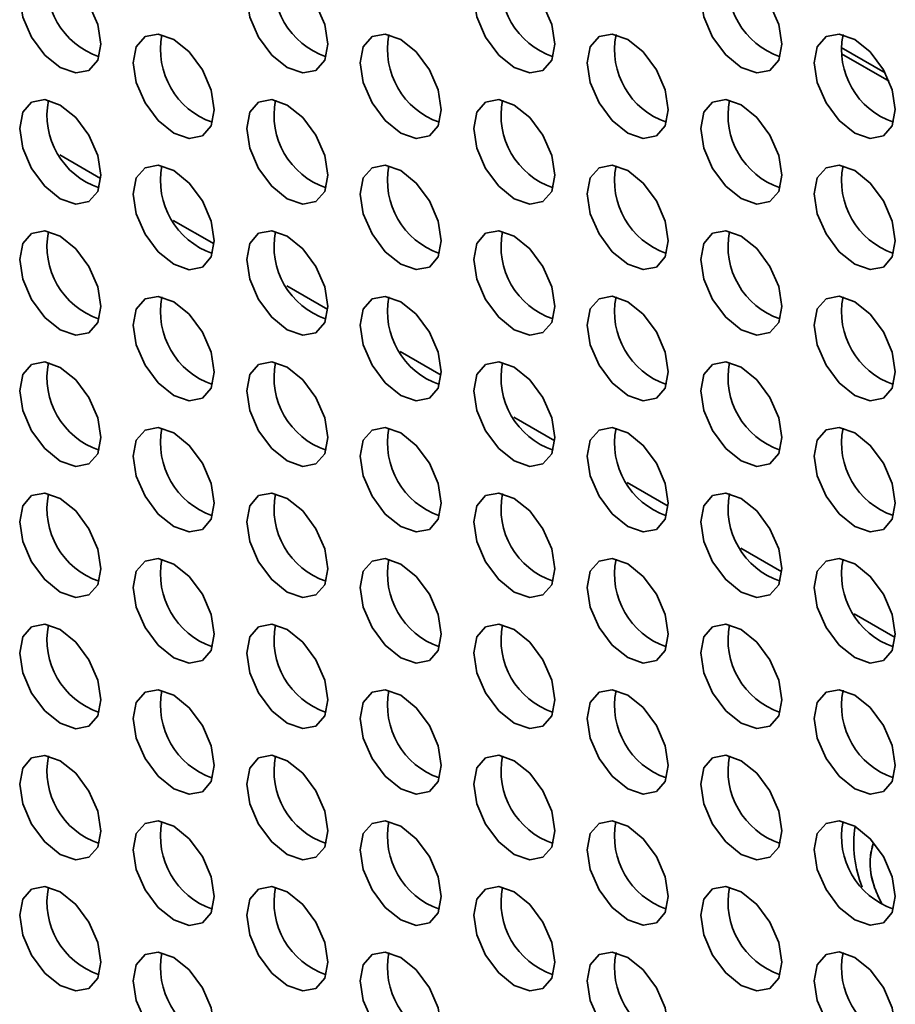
# Model space of a CAD drawing. Header units: millimetres. Extents: x 1 to 1119, y -1 to 863.
# Tile 160 of 211: x 885.78 to 893.42, y 677.47 to 686.06. Entities that reach past the tile are written whole.
import ezdxf

# ---------------------------------------------------------------- set-up
doc = ezdxf.new("R2010")
doc.units = ezdxf.units.MM

msp = doc.modelspace()

# ---------------------------------------------------------------- linework, layer by layer
at = {"color": 8, "linetype": 'Continuous', "lineweight": 35}
for p, q in [((892.9446, 685.8158), (893.327, 685.5951)), ((892.9479, 685.7595), (893.3622, 685.5203)), ((886.1286, 684.8793), (886.4855, 684.6733)), ((887.1186, 684.3078), (887.4755, 684.1018)), ((888.1085, 683.7363), (888.4654, 683.5303)), ((889.0985, 683.1648), (889.4554, 682.9588)), ((890.0884, 682.5934), (890.4453, 682.3873)), ((891.0784, 682.0219), (891.4353, 681.8158)), ((892.0683, 681.4504), (892.4252, 681.2443)), ((893.0583, 680.8789), (893.4152, 680.6729))]:
    msp.add_line(p, q, dxfattribs=at)
at = {"color": 7, "linetype": 'Continuous', "lineweight": 35, "flags": 128}
for points in [[(886.4864, 685.8437), (886.4594, 686.0155), (886.3828, 686.1922), (886.2681, 686.3469), (886.1328, 686.4561), (885.9975, 686.5031), (885.8828, 686.4809), (885.8062, 686.3927), (885.7793, 686.252), (885.8062, 686.0802), (885.8828, 685.9035), (885.9975, 685.7488), (886.1328, 685.6396), (886.2681, 685.5926), (886.3828, 685.6148), (886.4594, 685.703), (886.4864, 685.8437)], [(888.4663, 685.8439), (888.4393, 686.0157), (888.3627, 686.1924), (888.248, 686.3471), (888.1127, 686.4563), (887.9774, 686.5033), (887.8627, 686.481), (887.7861, 686.3928), (887.7592, 686.2521), (887.7861, 686.0804), (887.8627, 685.9037), (887.9774, 685.7489), (888.1127, 685.6398), (888.248, 685.5927), (888.3627, 685.615), (888.4393, 685.7032), (888.4663, 685.8439)], [(890.4462, 685.8441), (890.4192, 686.0159), (890.3426, 686.1926), (890.2279, 686.3473), (890.0926, 686.4565), (889.9573, 686.5035), (889.8426, 686.4812), (889.766, 686.393), (889.7391, 686.2523), (889.766, 686.0805), (889.8426, 685.9038), (889.9573, 685.7491), (890.0926, 685.64), (890.2279, 685.5929), (890.3426, 685.6152), (890.4192, 685.7034), (890.4462, 685.8441)], [(892.4261, 685.8443), (892.3991, 686.0161), (892.3225, 686.1928), (892.2078, 686.3475), (892.0725, 686.4567), (891.9372, 686.5037), (891.8225, 686.4814), (891.7459, 686.3932), (891.719, 686.2525), (891.7459, 686.0807), (891.8225, 685.904), (891.9372, 685.7493), (892.0725, 685.6401), (892.2078, 685.5931), (892.3225, 685.6154), (892.3991, 685.7036), (892.4261, 685.8443)], [(887.4763, 685.2723), (887.4494, 685.444), (887.3728, 685.6207), (887.2581, 685.7754), (887.1228, 685.8846), (886.9875, 685.9317), (886.8728, 685.9094), (886.7961, 685.8212), (886.7692, 685.6805), (886.7961, 685.5087), (886.8728, 685.332), (886.9875, 685.1773), (887.1228, 685.0681), (887.2581, 685.0211), (887.3728, 685.0434), (887.4494, 685.1316), (887.4763, 685.2723)], [(889.4562, 685.2724), (889.4293, 685.4442), (889.3527, 685.6209), (889.238, 685.7756), (889.1027, 685.8848), (888.9674, 685.9318), (888.8527, 685.9096), (888.776, 685.8214), (888.7491, 685.6807), (888.776, 685.5089), (888.8527, 685.3322), (888.9674, 685.1775), (889.1027, 685.0683), (889.238, 685.0212), (889.3527, 685.0435), (889.4293, 685.1317), (889.4562, 685.2724)], [(891.4361, 685.2726), (891.4092, 685.4444), (891.3326, 685.6211), (891.2179, 685.7758), (891.0826, 685.885), (890.9473, 685.932), (890.8326, 685.9097), (890.7559, 685.8215), (890.729, 685.6808), (890.7559, 685.5091), (890.8326, 685.3324), (890.9473, 685.1776), (891.0826, 685.0685), (891.2179, 685.0214), (891.3326, 685.0437), (891.4092, 685.1319), (891.4361, 685.2726)], [(893.416, 685.2728), (893.3891, 685.4446), (893.3125, 685.6213), (893.1978, 685.776), (893.0625, 685.8852), (892.9272, 685.9322), (892.8125, 685.9099), (892.7358, 685.8217), (892.7089, 685.681), (892.7358, 685.5092), (892.8125, 685.3326), (892.9272, 685.1778), (893.0625, 685.0687), (893.1978, 685.0216), (893.3125, 685.0439), (893.3891, 685.1321), (893.416, 685.2728)], [(886.4864, 684.7006), (886.4594, 684.8724), (886.3828, 685.0491), (886.2681, 685.2038), (886.1328, 685.313), (885.9975, 685.36), (885.8828, 685.3377), (885.8062, 685.2495), (885.7793, 685.1088), (885.8062, 684.937), (885.8828, 684.7603), (885.9975, 684.6056), (886.1328, 684.4964), (886.2681, 684.4494), (886.3828, 684.4717), (886.4594, 684.5599), (886.4864, 684.7006)], [(888.4663, 684.7008), (888.4393, 684.8726), (888.3627, 685.0492), (888.248, 685.204), (888.1127, 685.3131), (887.9774, 685.3602), (887.8627, 685.3379), (887.7861, 685.2497), (887.7592, 685.109), (887.7861, 684.9372), (887.8627, 684.7605), (887.9774, 684.6058), (888.1127, 684.4966), (888.248, 684.4496), (888.3627, 684.4719), (888.4393, 684.5601), (888.4663, 684.7008)], [(890.4462, 684.701), (890.4192, 684.8727), (890.3426, 685.0494), (890.2279, 685.2042), (890.0926, 685.3133), (889.9573, 685.3604), (889.8426, 685.3381), (889.766, 685.2499), (889.7391, 685.1092), (889.766, 684.9374), (889.8426, 684.7607), (889.9573, 684.606), (890.0926, 684.4968), (890.2279, 684.4498), (890.3426, 684.472), (890.4192, 684.5603), (890.4462, 684.701)], [(892.4261, 684.7011), (892.3991, 684.8729), (892.3225, 685.0496), (892.2078, 685.2043), (892.0725, 685.3135), (891.9372, 685.3605), (891.8225, 685.3383), (891.7459, 685.2501), (891.719, 685.1094), (891.7459, 684.9376), (891.8225, 684.7609), (891.9372, 684.6062), (892.0725, 684.497), (892.2078, 684.4499), (892.3225, 684.4722), (892.3991, 684.5604), (892.4261, 684.7011)], [(887.4763, 684.1291), (887.4494, 684.3009), (887.3728, 684.4776), (887.2581, 684.6323), (887.1228, 684.7415), (886.9875, 684.7885), (886.8728, 684.7662), (886.7961, 684.678), (886.7692, 684.5373), (886.7961, 684.3655), (886.8728, 684.1888), (886.9875, 684.0341), (887.1228, 683.9249), (887.2581, 683.8779), (887.3728, 683.9002), (887.4494, 683.9884), (887.4763, 684.1291)], [(889.4562, 684.1293), (889.4293, 684.3011), (889.3527, 684.4778), (889.238, 684.6325), (889.1027, 684.7417), (888.9674, 684.7887), (888.8527, 684.7664), (888.776, 684.6782), (888.7491, 684.5375), (888.776, 684.3657), (888.8527, 684.189), (888.9674, 684.0343), (889.1027, 683.9251), (889.238, 683.8781), (889.3527, 683.9004), (889.4293, 683.9886), (889.4562, 684.1293)], [(891.4361, 684.1295), (891.4092, 684.3013), (891.3326, 684.4779), (891.2179, 684.6327), (891.0826, 684.7418), (890.9473, 684.7889), (890.8326, 684.7666), (890.7559, 684.6784), (890.729, 684.5377), (890.7559, 684.3659), (890.8326, 684.1892), (890.9473, 684.0345), (891.0826, 683.9253), (891.2179, 683.8783), (891.3326, 683.9006), (891.4092, 683.9888), (891.4361, 684.1295)], [(893.416, 684.1297), (893.3891, 684.3014), (893.3125, 684.4781), (893.1978, 684.6329), (893.0625, 684.742), (892.9272, 684.7891), (892.8125, 684.7668), (892.7358, 684.6786), (892.7089, 684.5379), (892.7358, 684.3661), (892.8125, 684.1894), (892.9272, 684.0347), (893.0625, 683.9255), (893.1978, 683.8785), (893.3125, 683.9007), (893.3891, 683.989), (893.416, 684.1297)], [(886.4864, 683.5574), (886.4594, 683.7292), (886.3828, 683.9059), (886.2681, 684.0606), (886.1328, 684.1698), (885.9975, 684.2168), (885.8828, 684.1945), (885.8062, 684.1063), (885.7793, 683.9656), (885.8062, 683.7939), (885.8828, 683.6172), (885.9975, 683.4624), (886.1328, 683.3533), (886.2681, 683.3062), (886.3828, 683.3285), (886.4594, 683.4167), (886.4864, 683.5574)], [(888.4663, 683.5576), (888.4393, 683.7294), (888.3627, 683.9061), (888.248, 684.0608), (888.1127, 684.17), (887.9774, 684.217), (887.8627, 684.1947), (887.7861, 684.1065), (887.7592, 683.9658), (887.7861, 683.794), (887.8627, 683.6174), (887.9774, 683.4626), (888.1127, 683.3534), (888.248, 683.3064), (888.3627, 683.3287), (888.4393, 683.4169), (888.4663, 683.5576)], [(890.4462, 683.5578), (890.4192, 683.7296), (890.3426, 683.9063), (890.2279, 684.061), (890.0926, 684.1702), (889.9573, 684.2172), (889.8426, 684.1949), (889.766, 684.1067), (889.7391, 683.966), (889.766, 683.7942), (889.8426, 683.6175), (889.9573, 683.4628), (890.0926, 683.3536), (890.2279, 683.3066), (890.3426, 683.3289), (890.4192, 683.4171), (890.4462, 683.5578)], [(892.4261, 683.558), (892.3991, 683.7298), (892.3225, 683.9065), (892.2078, 684.0612), (892.0725, 684.1704), (891.9372, 684.2174), (891.8225, 684.1951), (891.7459, 684.1069), (891.719, 683.9662), (891.7459, 683.7944), (891.8225, 683.6177), (891.9372, 683.463), (892.0725, 683.3538), (892.2078, 683.3068), (892.3225, 683.3291), (892.3991, 683.4173), (892.4261, 683.558)], [(887.4763, 682.9859), (887.4494, 683.1577), (887.3728, 683.3344), (887.2581, 683.4891), (887.1228, 683.5983), (886.9875, 683.6453), (886.8728, 683.6231), (886.7961, 683.5349), (886.7692, 683.3942), (886.7961, 683.2224), (886.8728, 683.0457), (886.9875, 682.891), (887.1228, 682.7818), (887.2581, 682.7347), (887.3728, 682.757), (887.4494, 682.8452), (887.4763, 682.9859)], [(889.4562, 682.9861), (889.4293, 683.1579), (889.3527, 683.3346), (889.238, 683.4893), (889.1027, 683.5985), (888.9674, 683.6455), (888.8527, 683.6232), (888.776, 683.535), (888.7491, 683.3943), (888.776, 683.2226), (888.8527, 683.0459), (888.9674, 682.8911), (889.1027, 682.782), (889.238, 682.7349), (889.3527, 682.7572), (889.4293, 682.8454), (889.4562, 682.9861)], [(891.4361, 682.9863), (891.4092, 683.1581), (891.3326, 683.3348), (891.2179, 683.4895), (891.0826, 683.5987), (890.9473, 683.6457), (890.8326, 683.6234), (890.7559, 683.5352), (890.729, 683.3945), (890.7559, 683.2227), (890.8326, 683.0461), (890.9473, 682.8913), (891.0826, 682.7821), (891.2179, 682.7351), (891.3326, 682.7574), (891.4092, 682.8456), (891.4361, 682.9863)], [(893.416, 682.9865), (893.3891, 683.1583), (893.3125, 683.335), (893.1978, 683.4897), (893.0625, 683.5989), (892.9272, 683.6459), (892.8125, 683.6236), (892.7358, 683.5354), (892.7089, 683.3947), (892.7358, 683.2229), (892.8125, 683.0462), (892.9272, 682.8915), (893.0625, 682.7823), (893.1978, 682.7353), (893.3125, 682.7576), (893.3891, 682.8458), (893.416, 682.9865)], [(886.4864, 682.4143), (886.4594, 682.586), (886.3828, 682.7627), (886.2681, 682.9175), (886.1328, 683.0266), (885.9975, 683.0737), (885.8828, 683.0514), (885.8062, 682.9632), (885.7793, 682.8225), (885.8062, 682.6507), (885.8828, 682.474), (885.9975, 682.3193), (886.1328, 682.2101), (886.2681, 682.1631), (886.3828, 682.1854), (886.4594, 682.2736), (886.4864, 682.4143)], [(888.4663, 682.4145), (888.4393, 682.5862), (888.3627, 682.7629), (888.248, 682.9176), (888.1127, 683.0268), (887.9774, 683.0739), (887.8627, 683.0516), (887.7861, 682.9634), (887.7592, 682.8227), (887.7861, 682.6509), (887.8627, 682.4742), (887.9774, 682.3195), (888.1127, 682.2103), (888.248, 682.1633), (888.3627, 682.1855), (888.4393, 682.2738), (888.4663, 682.4145)], [(890.4462, 682.4146), (890.4192, 682.5864), (890.3426, 682.7631), (890.2279, 682.9178), (890.0926, 683.027), (889.9573, 683.074), (889.8426, 683.0518), (889.766, 682.9636), (889.7391, 682.8228), (889.766, 682.6511), (889.8426, 682.4744), (889.9573, 682.3197), (890.0926, 682.2105), (890.2279, 682.1635), (890.3426, 682.1857), (890.4192, 682.2739), (890.4462, 682.4146)], [(892.4261, 682.4148), (892.3991, 682.5866), (892.3225, 682.7633), (892.2078, 682.918), (892.0725, 683.0272), (891.9372, 683.0742), (891.8225, 683.0519), (891.7459, 682.9637), (891.719, 682.823), (891.7459, 682.6513), (891.8225, 682.4746), (891.9372, 682.3198), (892.0725, 682.2107), (892.2078, 682.1636), (892.3225, 682.1859), (892.3991, 682.2741), (892.4261, 682.4148)], [(887.4763, 681.8428), (887.4494, 682.0146), (887.3728, 682.1913), (887.2581, 682.346), (887.1228, 682.4552), (886.9875, 682.5022), (886.8728, 682.4799), (886.7961, 682.3917), (886.7692, 682.251), (886.7961, 682.0792), (886.8728, 681.9025), (886.9875, 681.7478), (887.1228, 681.6386), (887.2581, 681.5916), (887.3728, 681.6139), (887.4494, 681.7021), (887.4763, 681.8428)], [(889.4562, 681.843), (889.4293, 682.0147), (889.3527, 682.1914), (889.238, 682.3462), (889.1027, 682.4553), (888.9674, 682.5024), (888.8527, 682.4801), (888.776, 682.3919), (888.7491, 682.2512), (888.776, 682.0794), (888.8527, 681.9027), (888.9674, 681.748), (889.1027, 681.6388), (889.238, 681.5918), (889.3527, 681.6141), (889.4293, 681.7023), (889.4562, 681.843)], [(891.4361, 681.8432), (891.4092, 682.0149), (891.3326, 682.1916), (891.2179, 682.3463), (891.0826, 682.4555), (890.9473, 682.5026), (890.8326, 682.4803), (890.7559, 682.3921), (890.729, 682.2514), (890.7559, 682.0796), (890.8326, 681.9029), (890.9473, 681.7482), (891.0826, 681.639), (891.2179, 681.592), (891.3326, 681.6143), (891.4092, 681.7025), (891.4361, 681.8432)], [(893.416, 681.8433), (893.3891, 682.0151), (893.3125, 682.1918), (893.1978, 682.3465), (893.0625, 682.4557), (892.9272, 682.5027), (892.8125, 682.4805), (892.7358, 682.3923), (892.7089, 682.2516), (892.7358, 682.0798), (892.8125, 681.9031), (892.9272, 681.7484), (893.0625, 681.6392), (893.1978, 681.5922), (893.3125, 681.6144), (893.3891, 681.7026), (893.416, 681.8433)], [(886.4864, 681.2711), (886.4594, 681.4429), (886.3828, 681.6196), (886.2681, 681.7743), (886.1328, 681.8835), (885.9975, 681.9305), (885.8828, 681.9082), (885.8062, 681.82), (885.7793, 681.6793), (885.8062, 681.5075), (885.8828, 681.3309), (885.9975, 681.1761), (886.1328, 681.0669), (886.2681, 681.0199), (886.3828, 681.0422), (886.4594, 681.1304), (886.4864, 681.2711)], [(888.4663, 681.2713), (888.4393, 681.4431), (888.3627, 681.6198), (888.248, 681.7745), (888.1127, 681.8837), (887.9774, 681.9307), (887.8627, 681.9084), (887.7861, 681.8202), (887.7592, 681.6795), (887.7861, 681.5077), (887.8627, 681.331), (887.9774, 681.1763), (888.1127, 681.0671), (888.248, 681.0201), (888.3627, 681.0424), (888.4393, 681.1306), (888.4663, 681.2713)], [(890.4462, 681.2715), (890.4192, 681.4433), (890.3426, 681.62), (890.2279, 681.7747), (890.0926, 681.8839), (889.9573, 681.9309), (889.8426, 681.9086), (889.766, 681.8204), (889.7391, 681.6797), (889.766, 681.5079), (889.8426, 681.3312), (889.9573, 681.1765), (890.0926, 681.0673), (890.2279, 681.0203), (890.3426, 681.0426), (890.4192, 681.1308), (890.4462, 681.2715)], [(892.4261, 681.2717), (892.3991, 681.4435), (892.3225, 681.6201), (892.2078, 681.7749), (892.0725, 681.884), (891.9372, 681.9311), (891.8225, 681.9088), (891.7459, 681.8206), (891.719, 681.6799), (891.7459, 681.5081), (891.8225, 681.3314), (891.9372, 681.1767), (892.0725, 681.0675), (892.2078, 681.0205), (892.3225, 681.0428), (892.3991, 681.131), (892.4261, 681.2717)], [(887.4763, 680.6996), (887.4494, 680.8714), (887.3728, 681.0481), (887.2581, 681.2028), (887.1228, 681.312), (886.9875, 681.359), (886.8728, 681.3367), (886.7961, 681.2485), (886.7692, 681.1078), (886.7961, 680.9361), (886.8728, 680.7594), (886.9875, 680.6046), (887.1228, 680.4955), (887.2581, 680.4484), (887.3728, 680.4707), (887.4494, 680.5589), (887.4763, 680.6996)], [(889.4562, 680.6998), (889.4293, 680.8716), (889.3527, 681.0483), (889.238, 681.203), (889.1027, 681.3122), (888.9674, 681.3592), (888.8527, 681.3369), (888.776, 681.2487), (888.7491, 681.108), (888.776, 680.9362), (888.8527, 680.7596), (888.9674, 680.6048), (889.1027, 680.4957), (889.238, 680.4486), (889.3527, 680.4709), (889.4293, 680.5591), (889.4562, 680.6998)], [(891.4361, 680.7), (891.4092, 680.8718), (891.3326, 681.0485), (891.2179, 681.2032), (891.0826, 681.3124), (890.9473, 681.3594), (890.8326, 681.3371), (890.7559, 681.2489), (890.729, 681.1082), (890.7559, 680.9364), (890.8326, 680.7597), (890.9473, 680.605), (891.0826, 680.4958), (891.2179, 680.4488), (891.3326, 680.4711), (891.4092, 680.5593), (891.4361, 680.7)], [(893.416, 680.7002), (893.3891, 680.872), (893.3125, 681.0487), (893.1978, 681.2034), (893.0625, 681.3126), (892.9272, 681.3596), (892.8125, 681.3373), (892.7358, 681.2491), (892.7089, 681.1084), (892.7358, 680.9366), (892.8125, 680.7599), (892.9272, 680.6052), (893.0625, 680.496), (893.1978, 680.449), (893.3125, 680.4713), (893.3891, 680.5595), (893.416, 680.7002)], [(886.4864, 680.128), (886.4594, 680.2997), (886.3828, 680.4764), (886.2681, 680.6311), (886.1328, 680.7403), (885.9975, 680.7874), (885.8828, 680.7651), (885.8062, 680.6769), (885.7793, 680.5362), (885.8062, 680.3644), (885.8828, 680.1877), (885.9975, 680.033), (886.1328, 679.9238), (886.2681, 679.8768), (886.3828, 679.8991), (886.4594, 679.9873), (886.4864, 680.128)], [(888.4663, 680.1281), (888.4393, 680.2999), (888.3627, 680.4766), (888.248, 680.6313), (888.1127, 680.7405), (887.9774, 680.7875), (887.8627, 680.7653), (887.7861, 680.6771), (887.7592, 680.5364), (887.7861, 680.3646), (887.8627, 680.1879), (887.9774, 680.0332), (888.1127, 679.924), (888.248, 679.8769), (888.3627, 679.8992), (888.4393, 679.9874), (888.4663, 680.1281)], [(890.4462, 680.1283), (890.4192, 680.3001), (890.3426, 680.4768), (890.2279, 680.6315), (890.0926, 680.7407), (889.9573, 680.7877), (889.8426, 680.7654), (889.766, 680.6772), (889.7391, 680.5365), (889.766, 680.3648), (889.8426, 680.1881), (889.9573, 680.0333), (890.0926, 679.9242), (890.2279, 679.8771), (890.3426, 679.8994), (890.4192, 679.9876), (890.4462, 680.1283)], [(892.4261, 680.1285), (892.3991, 680.3003), (892.3225, 680.477), (892.2078, 680.6317), (892.0725, 680.7409), (891.9372, 680.7879), (891.8225, 680.7656), (891.7459, 680.6774), (891.719, 680.5367), (891.7459, 680.3649), (891.8225, 680.1882), (891.9372, 680.0335), (892.0725, 679.9244), (892.2078, 679.8773), (892.3225, 679.8996), (892.3991, 679.9878), (892.4261, 680.1285)], [(887.4763, 679.5565), (887.4494, 679.7283), (887.3728, 679.9049), (887.2581, 680.0597), (887.1228, 680.1688), (886.9875, 680.2159), (886.8728, 680.1936), (886.7961, 680.1054), (886.7692, 679.9647), (886.7961, 679.7929), (886.8728, 679.6162), (886.9875, 679.4615), (887.1228, 679.3523), (887.2581, 679.3053), (887.3728, 679.3276), (887.4494, 679.4158), (887.4763, 679.5565)], [(889.4562, 679.5567), (889.4293, 679.7284), (889.3527, 679.9051), (889.238, 680.0598), (889.1027, 680.169), (888.9674, 680.2161), (888.8527, 680.1938), (888.776, 680.1056), (888.7491, 679.9649), (888.776, 679.7931), (888.8527, 679.6164), (888.9674, 679.4617), (889.1027, 679.3525), (889.238, 679.3055), (889.3527, 679.3278), (889.4293, 679.416), (889.4562, 679.5567)], [(891.4361, 679.5568), (891.4092, 679.7286), (891.3326, 679.9053), (891.2179, 680.06), (891.0826, 680.1692), (890.9473, 680.2162), (890.8326, 680.194), (890.7559, 680.1058), (890.729, 679.9651), (890.7559, 679.7933), (890.8326, 679.6166), (890.9473, 679.4619), (891.0826, 679.3527), (891.2179, 679.3056), (891.3326, 679.3279), (891.4092, 679.4161), (891.4361, 679.5568)], [(893.416, 679.557), (893.3891, 679.7288), (893.3125, 679.9055), (893.1978, 680.0602), (893.0625, 680.1694), (892.9272, 680.2164), (892.8125, 680.1941), (892.7358, 680.1059), (892.7089, 679.9652), (892.7358, 679.7935), (892.8125, 679.6168), (892.9272, 679.462), (893.0625, 679.3529), (893.1978, 679.3058), (893.3125, 679.3281), (893.3891, 679.4163), (893.416, 679.557)], [(886.4864, 678.9848), (886.4594, 679.1566), (886.3828, 679.3333), (886.2681, 679.488), (886.1328, 679.5972), (885.9975, 679.6442), (885.8828, 679.6219), (885.8062, 679.5337), (885.7793, 679.393), (885.8062, 679.2212), (885.8828, 679.0445), (885.9975, 678.8898), (886.1328, 678.7806), (886.2681, 678.7336), (886.3828, 678.7559), (886.4594, 678.8441), (886.4864, 678.9848)], [(888.4663, 678.985), (888.4393, 679.1568), (888.3627, 679.3335), (888.248, 679.4882), (888.1127, 679.5974), (887.9774, 679.6444), (887.8627, 679.6221), (887.7861, 679.5339), (887.7592, 679.3932), (887.7861, 679.2214), (887.8627, 679.0447), (887.9774, 678.89), (888.1127, 678.7808), (888.248, 678.7338), (888.3627, 678.7561), (888.4393, 678.8443), (888.4663, 678.985)], [(890.4462, 678.9852), (890.4192, 679.157), (890.3426, 679.3336), (890.2279, 679.4884), (890.0926, 679.5975), (889.9573, 679.6446), (889.8426, 679.6223), (889.766, 679.5341), (889.7391, 679.3934), (889.766, 679.2216), (889.8426, 679.0449), (889.9573, 678.8902), (890.0926, 678.781), (890.2279, 678.734), (890.3426, 678.7563), (890.4192, 678.8445), (890.4462, 678.9852)], [(892.4261, 678.9854), (892.3991, 679.1571), (892.3225, 679.3338), (892.2078, 679.4886), (892.0725, 679.5977), (891.9372, 679.6448), (891.8225, 679.6225), (891.7459, 679.5343), (891.719, 679.3936), (891.7459, 679.2218), (891.8225, 679.0451), (891.9372, 678.8904), (892.0725, 678.7812), (892.2078, 678.7342), (892.3225, 678.7564), (892.3991, 678.8447), (892.4261, 678.9854)], [(887.4763, 678.4133), (887.4494, 678.5851), (887.3728, 678.7618), (887.2581, 678.9165), (887.1228, 679.0257), (886.9875, 679.0727), (886.8728, 679.0504), (886.7961, 678.9622), (886.7692, 678.8215), (886.7961, 678.6497), (886.8728, 678.4731), (886.9875, 678.3183), (887.1228, 678.2092), (887.2581, 678.1621), (887.3728, 678.1844), (887.4494, 678.2726), (887.4763, 678.4133)], [(889.4562, 678.4135), (889.4293, 678.5853), (889.3527, 678.762), (889.238, 678.9167), (889.1027, 679.0259), (888.9674, 679.0729), (888.8527, 679.0506), (888.776, 678.9624), (888.7491, 678.8217), (888.776, 678.6499), (888.8527, 678.4732), (888.9674, 678.3185), (889.1027, 678.2093), (889.238, 678.1623), (889.3527, 678.1846), (889.4293, 678.2728), (889.4562, 678.4135)], [(891.4361, 678.4137), (891.4092, 678.5855), (891.3326, 678.7622), (891.2179, 678.9169), (891.0826, 679.0261), (890.9473, 679.0731), (890.8326, 679.0508), (890.7559, 678.9626), (890.729, 678.8219), (890.7559, 678.6501), (890.8326, 678.4734), (890.9473, 678.3187), (891.0826, 678.2095), (891.2179, 678.1625), (891.3326, 678.1848), (891.4092, 678.273), (891.4361, 678.4137)], [(893.416, 678.4139), (893.3891, 678.5856), (893.3125, 678.7623), (893.1978, 678.9171), (893.0625, 679.0262), (892.9272, 679.0733), (892.8125, 679.051), (892.7358, 678.9628), (892.7089, 678.8221), (892.7358, 678.6503), (892.8125, 678.4736), (892.9272, 678.3189), (893.0625, 678.2097), (893.1978, 678.1627), (893.3125, 678.185), (893.3891, 678.2732), (893.416, 678.4139)], [(886.4864, 677.8416), (886.4594, 678.0134), (886.3828, 678.1901), (886.2681, 678.3448), (886.1328, 678.454), (885.9975, 678.501), (885.8828, 678.4788), (885.8062, 678.3906), (885.7793, 678.2499), (885.8062, 678.0781), (885.8828, 677.9014), (885.9975, 677.7467), (886.1328, 677.6375), (886.2681, 677.5904), (886.3828, 677.6127), (886.4594, 677.7009), (886.4864, 677.8416)], [(888.4663, 677.8418), (888.4393, 678.0136), (888.3627, 678.1903), (888.248, 678.345), (888.1127, 678.4542), (887.9774, 678.5012), (887.8627, 678.4789), (887.7861, 678.3907), (887.7592, 678.25), (887.7861, 678.0783), (887.8627, 677.9016), (887.9774, 677.7468), (888.1127, 677.6377), (888.248, 677.5906), (888.3627, 677.6129), (888.4393, 677.7011), (888.4663, 677.8418)], [(890.4462, 677.842), (890.4192, 678.0138), (890.3426, 678.1905), (890.2279, 678.3452), (890.0926, 678.4544), (889.9573, 678.5014), (889.8426, 678.4791), (889.766, 678.3909), (889.7391, 678.2502), (889.766, 678.0784), (889.8426, 677.9018), (889.9573, 677.747), (890.0926, 677.6378), (890.2279, 677.5908), (890.3426, 677.6131), (890.4192, 677.7013), (890.4462, 677.842)], [(892.4261, 677.8422), (892.3991, 678.014), (892.3225, 678.1907), (892.2078, 678.3454), (892.0725, 678.4546), (891.9372, 678.5016), (891.8225, 678.4793), (891.7459, 678.3911), (891.719, 678.2504), (891.7459, 678.0786), (891.8225, 677.9019), (891.9372, 677.7472), (892.0725, 677.638), (892.2078, 677.591), (892.3225, 677.6133), (892.3991, 677.7015), (892.4261, 677.8422)], [(887.4763, 677.2702), (887.4494, 677.4419), (887.3728, 677.6186), (887.2581, 677.7734), (887.1228, 677.8825), (886.9875, 677.9296), (886.8728, 677.9073), (886.7961, 677.8191), (886.7692, 677.6784), (886.7961, 677.5066), (886.8728, 677.3299), (886.9875, 677.1752), (887.1228, 677.066), (887.2581, 677.019), (887.3728, 677.0412), (887.4494, 677.1295), (887.4763, 677.2702)], [(889.4562, 677.2703), (889.4293, 677.4421), (889.3527, 677.6188), (889.238, 677.7735), (889.1027, 677.8827), (888.9674, 677.9297), (888.8527, 677.9075), (888.776, 677.8193), (888.7491, 677.6786), (888.776, 677.5068), (888.8527, 677.3301), (888.9674, 677.1754), (889.1027, 677.0662), (889.238, 677.0191), (889.3527, 677.0414), (889.4293, 677.1296), (889.4562, 677.2703)], [(891.4361, 677.2705), (891.4092, 677.4423), (891.3326, 677.619), (891.2179, 677.7737), (891.0826, 677.8829), (890.9473, 677.9299), (890.8326, 677.9076), (890.7559, 677.8194), (890.729, 677.6787), (890.7559, 677.507), (890.8326, 677.3303), (890.9473, 677.1755), (891.0826, 677.0664), (891.2179, 677.0193), (891.3326, 677.0416), (891.4092, 677.1298), (891.4361, 677.2705)], [(893.416, 677.2707), (893.3891, 677.4425), (893.3125, 677.6192), (893.1978, 677.7739), (893.0625, 677.8831), (892.9272, 677.9301), (892.8125, 677.9078), (892.7358, 677.8196), (892.7089, 677.6789), (892.7358, 677.5071), (892.8125, 677.3305), (892.9272, 677.1757), (893.0625, 677.0665), (893.1978, 677.0195), (893.3125, 677.0418), (893.3891, 677.13), (893.416, 677.2707)]]:
    msp.add_lwpolyline(points, dxfattribs=at)
at = {"color": 7, "linetype": 'Continuous', "lineweight": 35}
for centre, radius, start, end in [((886.6875, 686.3681), 0.67, 168.83707, 251.15737), ((888.6674, 686.3683), 0.67, 168.83704, 251.15766), ((890.6473, 686.3684), 0.67, 168.83702, 251.15767), ((892.6272, 686.3686), 0.67, 168.83725, 251.15744), ((887.6775, 685.7966), 0.67, 168.83706, 251.15738), ((889.6574, 685.7968), 0.67, 168.83705, 251.15766), ((891.6373, 685.797), 0.67, 168.83701, 251.15767), ((893.6172, 685.7971), 0.67, 168.83723, 251.15747), ((886.6875, 685.2249), 0.67, 168.83711, 251.15733), ((888.6674, 685.2251), 0.67, 168.83707, 251.15737), ((890.6473, 685.2253), 0.67, 168.83702, 251.15767), ((892.6272, 685.2255), 0.67, 168.83708, 251.15762), ((887.6775, 684.6534), 0.67, 168.8371, 251.15734), ((889.6574, 684.6536), 0.67, 168.83707, 251.15737), ((891.6373, 684.6538), 0.67, 168.83701, 251.15767), ((893.6172, 684.654), 0.67, 168.83705, 251.15764), ((886.6875, 684.0818), 0.67, 168.83705, 251.15766), ((888.6674, 684.0819), 0.67, 168.83711, 251.15734), ((890.6473, 684.0821), 0.67, 168.83705, 251.15739), ((892.6272, 684.0823), 0.67, 168.83708, 251.15762), ((887.6775, 683.5103), 0.67, 168.83703, 251.15767), ((889.6574, 683.5105), 0.67, 168.83711, 251.15733), ((891.6373, 683.5106), 0.67, 168.83703, 251.15739), ((893.6172, 683.5108), 0.67, 168.83705, 251.15764), ((886.6875, 682.9386), 0.67, 168.83705, 251.15766), ((888.6674, 682.9388), 0.67, 168.83704, 251.15766), ((890.6473, 682.939), 0.67, 168.83709, 251.15735), ((892.6272, 682.9392), 0.67, 168.8371, 251.15733), ((887.6775, 682.3671), 0.67, 168.83703, 251.15767), ((889.6574, 682.3673), 0.67, 168.83705, 251.15766), ((891.6373, 682.3675), 0.67, 168.83707, 251.15735), ((893.6172, 682.3677), 0.67, 168.83708, 251.15736), ((886.6875, 681.7954), 0.67, 168.8364, 251.1583), ((888.6674, 681.7956), 0.67, 168.83704, 251.15766), ((890.6473, 681.7958), 0.67, 168.83702, 251.15767), ((892.6272, 681.796), 0.67, 168.83714, 251.1573), ((887.6774, 681.224), 0.67, 168.83639, 251.15831), ((889.6574, 681.2241), 0.67, 168.83705, 251.15766), ((891.6373, 681.2243), 0.67, 168.83701, 251.15767), ((893.6172, 681.2245), 0.67, 168.83712, 251.15732), ((886.6875, 680.6523), 0.67, 168.83711, 251.15733), ((888.6674, 680.6525), 0.67, 168.8364, 251.15831), ((890.6473, 680.6527), 0.67, 168.83702, 251.15767), ((892.6272, 680.6528), 0.67, 168.83708, 251.15762), ((887.6775, 680.0808), 0.67, 168.8371, 251.15734), ((889.6573, 680.081), 0.67, 168.8364, 251.1583), ((891.6373, 680.0812), 0.67, 168.83701, 251.15767), ((893.6172, 680.0814), 0.67, 168.83705, 251.15764), ((886.6875, 679.5091), 0.67, 168.83723, 251.15748), ((888.6674, 679.5093), 0.67, 168.83711, 251.15734), ((890.6473, 679.5095), 0.67, 168.83638, 251.15832), ((892.6272, 679.5097), 0.67, 168.83708, 251.15762), ((887.6775, 678.9376), 0.67, 168.83721, 251.15749), ((889.6574, 678.9378), 0.67, 168.83711, 251.15733), ((891.6372, 678.938), 0.67, 168.83636, 251.15832), ((893.6172, 678.9382), 0.67, 168.83705, 251.15764), ((894.0837, 678.8773), 1.0297, 171.75556, 201.80928), ((886.6875, 678.366), 0.67, 168.83705, 251.15766), ((888.6674, 678.3662), 0.67, 168.83722, 251.15748), ((890.6473, 678.3663), 0.67, 168.83709, 251.15735), ((892.6272, 678.3665), 0.67, 168.83643, 251.15827), ((887.6775, 677.7945), 0.67, 168.83703, 251.15767), ((889.6574, 677.7947), 0.67, 168.83723, 251.15748), ((891.6373, 677.7949), 0.67, 168.83707, 251.15735), ((893.6171, 677.795), 0.67, 168.83641, 251.15829)]:
    msp.add_arc(centre, radius, start, end, dxfattribs=at)
for points, knots in [([(893.2996, 678.3476), (893.2777, 678.3924), (893.213, 678.5241), (893.1823, 678.7245), (893.2128, 678.8348), (893.225, 678.8791)], [0, 0, 0, 0, 0.235547, 0.693235, 1, 1, 1, 1]), ([(893.224, 678.8804), (893.2121, 678.8356), (893.1833, 678.7268), (893.213, 678.5283), (893.2757, 678.3962), (893.2985, 678.3481)], [0, 0, 0, 0, 0.307741, 0.747867, 1, 1, 1, 1])]:
    msp.add_open_spline(points, degree=3, knots=knots, dxfattribs=at)

doc.saveas('drawing.dxf')
